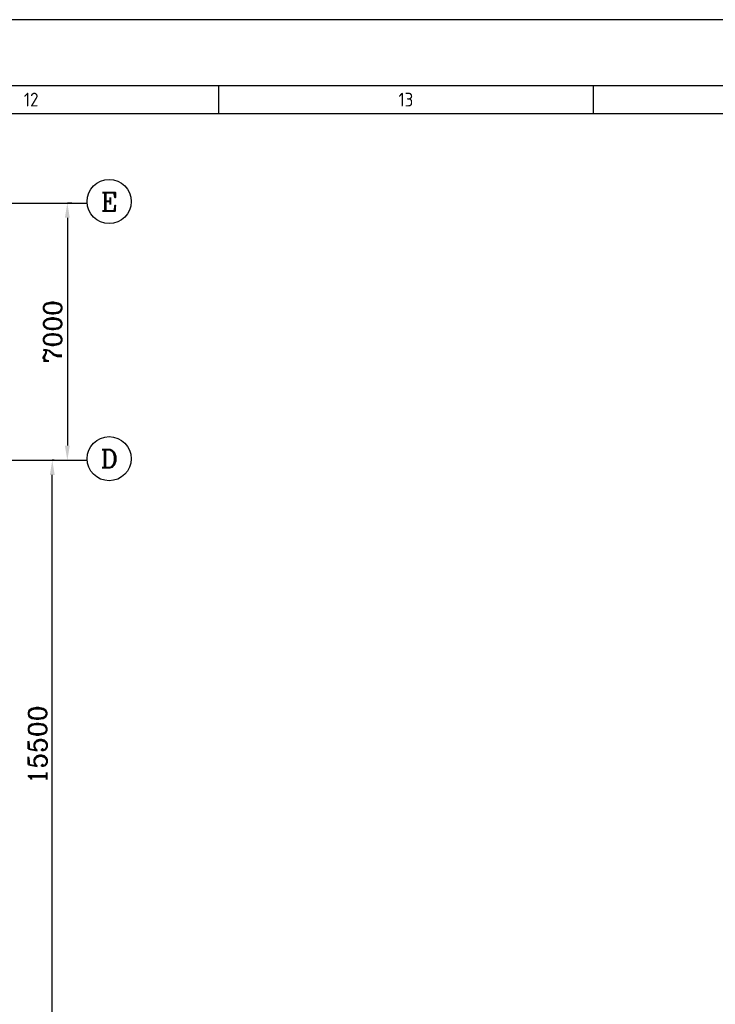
# Model space of a CAD drawing. Extents: x -287416 to 4934791, y -504132 to 1826789.
# Tile 114 of 256: x 83692 to 102628, y 245670 to 272472. Entities that reach past the tile are written whole.
import ezdxf
from ezdxf.enums import TextEntityAlignment as Align

# ---------------------------------------------------------------- set-up
doc = ezdxf.new("R2010")
doc.units = 0
doc.header["$LTSCALE"] = 800
doc.header["$MEASUREMENT"] = 0
for name, pattern in [('CENTER', [2, 1.25, -0.25, 0.25, -0.25]), ('CENTER2', [1.125, 0.75, -0.125, 0.125, -0.125]), ('CONTINOUS', [0])]:
    doc.linetypes.add(name, pattern=pattern)
doc.layers.get('0').update_dxf_attribs({"linetype": 'CONTINUOUS'})
doc.layers.get('DEFPOINTS').update_dxf_attribs({"linetype": 'CONTINUOUS'})
doc.layers.add('0-7-COL', color=2, linetype='CENTER')
doc.layers.add('GRID', color=8, linetype='CENTER')
doc.layers.add('DIM', color=4, linetype='CONTINUOUS', lineweight=15)
doc.layers.add('T', color=3, linetype='CONTINUOUS', lineweight=15)
doc.styles.add('ROMANC', font='romanc')
doc.styles.add('S1', font='SIMPLEX.SHX', dxfattribs={"height": 200})
doc.styles.add('S3', font='ROMANS1.SHX', dxfattribs={"width": 0.8})
doc.styles.get("Standard").update_dxf_attribs({"font": 'ISO9'})
doc.dimstyles.new('STANDARD$0', dxfattribs={"dimtxt": 250, "dimasz": 200, "dimexe": 0, "dimexo": 0, "dimgap": 100, "dimtad": 1, "dimdec": 0, "dimzin": 0, "dimdsep": 46, "dimtxsty": 'S1', "dimcen": 0, "dimadec": 0, "dimazin": 0, "dimtfac": 1, "dimtdec": 0, "dimtmove": 2, "dimatfit": 3, "dimfxl": 1, "dimtolj": 1, "dimtzin": 0, "dimarcsym": 0})

# ---------------------------------------------------------------- blocks, each defined once
blk = doc.blocks.new('A$C731D3036')
for p, q in [((-802.64, 1843.18), (-802.64, 1832.06)), ((-651.45, 1843.18), (-651.45, 1832.06)), ((-2401.24, 1832.07), (-215.67, 1832.07))]:
    blk.add_line(p, q)
for points in [[(0, 1869.86), (-2643.59, 1869.86), (-2643.59, 0), (0, 0)], [(-26.68, 1843.18), (-2616.91, 1843.18), (-2616.91, 26.68), (-26.68, 26.68)]]:
    blk.add_lwpolyline(points, close=True)
for s, p in [('12', (-878.23, 1837.62)), ('13', (-727.04, 1837.62))]:
    blk.add_text(s, height=5.558).set_placement(p, align=Align.MIDDLE)
blk = doc.blocks.new('*D920')
at = {"layer": 'DEFPOINTS', "color": 0, "linetype": 'Continuous', "transparency": 16777216}
for p in [(84579, 260479), (84629, 260479), (84629, 244979)]:
    blk.add_point(p, dxfattribs=at)
at = {"layer": 'DIM', "linetype": 'Continuous', "lineweight": -2, "transparency": 16777216}
for p, q in [((84629, 260479), (84579, 260479)), ((84629, 244979), (84579, 244979))]:
    blk.add_line(p, q, dxfattribs=at)
at = {"layer": 'DIM', "color": 4, "linetype": 'Continuous', "lineweight": -2, "transparency": 16777216}
blk.add_line((84579, 245379), (84579, 260079), dxfattribs=at)
at = {"layer": 'DIM', "color": 4, "linetype": 'Continuous', "transparency": 16777216}
for points in [[(84512, 260079), (84646, 260079), (84579, 260479)], [(84512, 245379), (84646, 245379), (84579, 244979)]]:
    blk.add_solid(points, dxfattribs=at)
at = {"layer": 'DIM', "linetype": 'Continuous', "transparency": 16777216, "insert": (84179, 252729), "char_height": 500, "attachment_point": 5, "rotation": 90, "style": 'ROMANC'}
blk.add_mtext('\\A1;15500', dxfattribs=at)
blk = doc.blocks.new('*D922')
at = {"layer": 'DEFPOINTS', "color": 0, "linetype": 'Continuous', "transparency": 16777216}
for p in [(85107, 267479), (84989, 260479), (84989, 260479)]:
    blk.add_point(p, dxfattribs=at)
at = {"layer": 'DIM', "linetype": 'Continuous', "lineweight": -2, "transparency": 16777216}
blk.add_line((85107, 267479), (84989, 267479), dxfattribs=at)
at = {"layer": 'DIM', "color": 4, "linetype": 'Continuous', "lineweight": -2, "transparency": 16777216}
blk.add_line((84989, 267079), (84989, 260879), dxfattribs=at)
at = {"layer": 'DIM', "color": 4, "linetype": 'Continuous', "transparency": 16777216}
for points in [[(84922, 267079), (85055, 267079), (84989, 267479)], [(84922, 260879), (85055, 260879), (84989, 260479)]]:
    blk.add_solid(points, dxfattribs=at)
at = {"layer": 'DIM', "linetype": 'Continuous', "transparency": 16777216, "insert": (84589, 263979), "char_height": 500, "attachment_point": 5, "rotation": 90, "style": 'ROMANC'}
blk.add_mtext('\\A1;7000', dxfattribs=at)

msp = doc.modelspace()

# ---------------------------------------------------------------- linework, layer by layer
at = {"layer": '0-7-COL', "color": 6, "linetype": 'Continuous'}
for centre in [(86127.2, 267521.2), (86127.2, 260521.5)]:
    msp.add_circle(centre, 600, dxfattribs=at)
at = {"layer": 'GRID', "linetype": 'CENTER2', "ltscale": 4}
for p, q in [((58254.9, 267478.5), (85528.7, 267478.5)), ((58254.9, 260478.5), (85528.7, 260478.5))]:
    msp.add_line(p, q, dxfattribs=at)

# ---------------------------------------------------------------- block references
at = {"color": 1, "linetype": 'CONTINOUS', "lineweight": 15, "xscale": 67.46500254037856, "yscale": 67.46500254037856, "zscale": 67.46500254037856}
msp.add_blockref('A$C731D3036', (143254.7, 146321.8), dxfattribs=at)

# ---------------------------------------------------------------- texts
at = {"layer": '0-7-COL', "color": 6, "linetype": 'Continuous', "style": 'ROMANC'}
for s, p in [('E', (86127.2, 267521.2)), ('D', (86127.2, 260521.5))]:
    msp.add_text(s, height=500, dxfattribs=at).set_placement(p, align=Align.MIDDLE)
at = {"layer": 'T', "insert": (53727.5, 266065.3, 207.7), "char_height": 400, "width": 3723.143, "attachment_point": 1, "style": 'S3'}
msp.add_mtext('\\pi604.43;STAIRCASE \\P\\pi78.714;0.0M TO 21.0M', dxfattribs=at)

# ---------------------------------------------------------------- dimensions: what is measured, and where the dimension line sits
at = {"layer": 'DIM', "linetype": 'Continuous'}
for base, p1, p2, picture, middle in [((84988.6, 260478.5), (85107.3, 267478.5), (84988.6, 260478.5), '*D922', (84588.6, 263978.5)), ((84579, 260478.8), (84629, 244978.8), (84629, 260478.8), '*D920', (84179, 252728.8))]:
    dim = msp.add_linear_dim(base=base, p1=p1, p2=p2, angle=90, dimstyle='STANDARD$0', override={"dimscale": 100, "dimtxt": 5, "dimasz": 4, "dimgap": 1.5, "dimtxsty": 'ROMANC', "dimclrd": 4, "dimclre": 256, "dimclrt": 256, "dimtix": 1}, dxfattribs=at)
    dim.commit()
    dim.dimension.update_dxf_attribs({"geometry": picture, "text_midpoint": middle})

doc.saveas('drawing.dxf')
